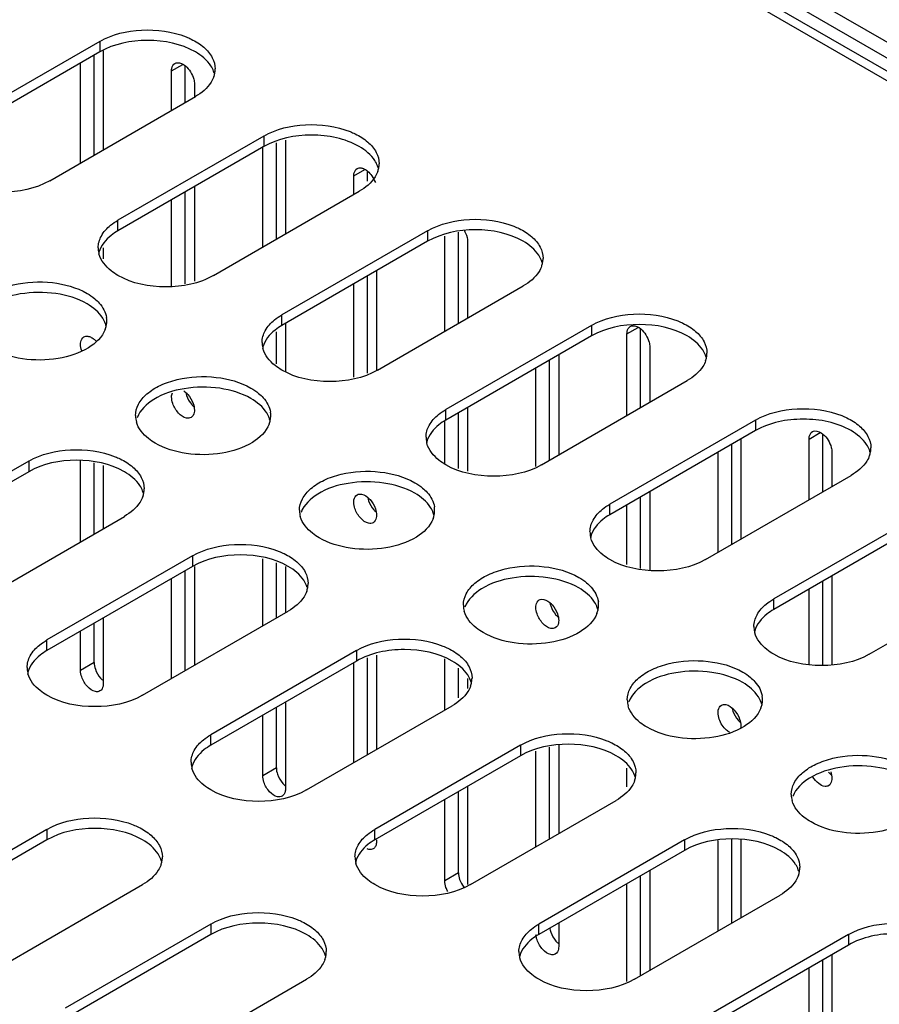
# Model space of a CAD drawing. Header units: millimetres. Extents: x 96 to 741, y 276 to 892.
# Tile 35 of 40: x 384 to 451, y 740 to 816. Entities that reach past the tile are written whole.
import ezdxf

# ---------------------------------------------------------------- set-up
doc = ezdxf.new("R2010")
doc.units = ezdxf.units.MM
doc.header["$LTSCALE"] = 75.983159
doc.layers.get('0').update_dxf_attribs({"linetype": 'CONTINUOUS'})

msp = doc.modelspace()

# ---------------------------------------------------------------- linework, layer by layer
at = {"color": 7}
for p, q in [((325.956, 886.962), (731.837, 652.632)), ((324.895, 886.35), (730.776, 652.02)), ((323.375, 885.472), (729.256, 651.142)), ((324.45, 885.579), (730.331, 651.249)), ((390.374, 814.54), (379.06, 808.008)), ((390.374, 814.54), (390.374, 813.724)), ((390.374, 813.724), (379.06, 807.192)), ((389.942, 805.718), (389.942, 813.475)), ((390.649, 813.805), (390.649, 806.126)), ((388.882, 805.106), (388.882, 812.862)), ((395.953, 812.257), (396.814, 812.755)), ((397.013, 809.801), (397.013, 812.641)), ((395.953, 809.188), (395.953, 812.257)), ((397.721, 811.237), (397.721, 810.254)), ((386.485, 803.722), (397.798, 810.254)), ((403.102, 807.192), (391.788, 800.66)), ((403.102, 807.192), (403.102, 806.375)), ((403.102, 806.375), (391.788, 799.844)), ((403.024, 798.574), (403.024, 806.375)), ((404.084, 799.186), (404.084, 806.664)), ((404.792, 806.872), (404.792, 799.595)), ((410.095, 804.093), (410.957, 804.59)), ((410.095, 802.656), (410.095, 804.093)), ((411.156, 803.691), (411.156, 804.476)), ((397.721, 803.269), (397.721, 795.935)), ((397.013, 795.727), (397.013, 802.86)), ((399.213, 796.374), (410.526, 802.905)), ((395.953, 795.523), (395.953, 802.248)), ((391.788, 799.844), (391.788, 800.66)), ((415.83, 799.844), (404.516, 793.312)), ((415.83, 799.844), (415.83, 799.027)), ((417.166, 792.042), (417.166, 799.42)), ((418.227, 792.654), (418.227, 799.732)), ((415.83, 799.027), (404.516, 792.495)), ((418.934, 798.989), (418.934, 793.063)), ((390.649, 798.517), (390.649, 797.664)), ((411.156, 788.794), (411.156, 796.329)), ((411.863, 796.737), (411.863, 789.025)), ((410.095, 788.483), (410.095, 795.716)), ((411.941, 789.025), (423.254, 795.557)), ((404.516, 792.495), (404.516, 793.312)), ((404.792, 792.654), (404.792, 788.944)), ((428.557, 792.495), (417.244, 785.963)), ((428.557, 792.495), (428.557, 791.679)), ((404.084, 789.514), (404.084, 792.006)), ((428.557, 791.679), (417.244, 785.147)), ((431.308, 791.845), (432.17, 792.343)), ((431.308, 785.51), (431.308, 791.845)), ((432.369, 786.123), (432.369, 792.229)), ((426.005, 790.205), (426.005, 782.448)), ((433.076, 790.825), (433.076, 786.531)), ((425.298, 782.04), (425.298, 789.797)), ((424.237, 781.55), (424.237, 789.184)), ((424.668, 781.677), (435.982, 788.209)), ((417.244, 785.147), (417.244, 785.963)), ((418.227, 781.388), (418.227, 785.714)), ((418.934, 786.123), (418.934, 781.18)), ((417.166, 781.765), (417.166, 785.059)), ((441.285, 785.147), (429.972, 778.615)), ((441.285, 785.147), (441.285, 784.33)), ((441.285, 784.33), (429.972, 777.799)), ((445.45, 783.68), (446.312, 784.178)), ((446.511, 779.591), (446.511, 784.064)), ((439.44, 775.508), (439.44, 783.265)), ((440.147, 783.673), (440.147, 775.917)), ((445.45, 778.978), (445.45, 783.68)), ((438.379, 774.896), (438.379, 782.653)), ((447.218, 782.66), (447.218, 779.999)), ((384.858, 781.963), (373.545, 775.431)), ((384.858, 781.963), (384.858, 781.146)), ((388.882, 775.712), (388.882, 781.997)), ((389.942, 776.325), (389.942, 781.834)), ((384.858, 781.146), (373.545, 774.614)), ((390.649, 781.626), (390.649, 776.733)), ((437.396, 774.329), (448.71, 780.86)), ((433.076, 779.591), (433.076, 773.478)), ((432.369, 773.624), (432.369, 779.182)), ((429.972, 777.799), (429.972, 778.615)), ((431.308, 773.936), (431.308, 778.57)), ((380.969, 771.144), (392.283, 777.676)), ((454.013, 777.799), (442.7, 771.267)), ((454.013, 776.982), (442.7, 770.45)), ((397.586, 774.614), (386.273, 768.082)), ((397.586, 774.614), (397.586, 773.798)), ((403.024, 769.18), (403.024, 774.382)), ((397.586, 773.798), (386.273, 767.266)), ((397.013, 765.71), (397.013, 773.467)), ((397.721, 773.798), (397.721, 766.119)), ((404.084, 769.793), (404.084, 774.07)), ((404.792, 773.798), (404.792, 770.201)), ((450.124, 766.98), (461.438, 773.512)), ((395.953, 765.098), (395.953, 772.855)), ((446.511, 766.13), (446.511, 772.651)), ((447.218, 773.059), (447.218, 766.129)), ((445.45, 766.172), (445.45, 772.038)), ((442.7, 770.45), (442.7, 771.267)), ((393.697, 763.796), (405.011, 770.328)), ((390.649, 769.793), (390.649, 764.696)), ((388.882, 765.717), (388.882, 768.772)), ((389.942, 766.329), (389.942, 769.384)), ((386.273, 767.266), (386.273, 768.082)), ((410.314, 767.266), (399.001, 760.734)), ((410.314, 767.266), (410.314, 766.449)), ((410.314, 766.449), (399.001, 759.917)), ((411.156, 759.178), (411.156, 766.697)), ((411.863, 766.905), (411.863, 759.587)), ((417.166, 762.649), (417.166, 766.618)), ((389.942, 766.329), (388.882, 765.717)), ((410.095, 758.566), (410.095, 766.323)), ((418.227, 763.588), (418.227, 765.896)), ((418.934, 765.095), (418.934, 764.306)), ((404.084, 758.164), (404.084, 762.853)), ((404.792, 763.261), (404.792, 756.531)), ((406.425, 756.447), (417.739, 762.979)), ((403.024, 757.552), (403.024, 762.24)), ((399.001, 759.917), (399.001, 760.734)), ((423.042, 759.918), (411.729, 753.386)), ((423.042, 759.918), (423.042, 759.101)), ((425.298, 752.647), (425.298, 759.764)), ((426.005, 759.952), (426.005, 753.055)), ((423.042, 759.101), (411.729, 752.569)), ((424.237, 752.034), (424.237, 759.452)), ((404.084, 758.164), (403.024, 757.552)), ((431.308, 756.682), (431.308, 758.147)), ((418.934, 756.729), (418.934, 749.099)), ((418.227, 749.999), (418.227, 756.321)), ((417.166, 749.387), (417.166, 755.708)), ((419.153, 749.099), (430.467, 755.631)), ((386.273, 753.386), (374.959, 746.854)), ((386.273, 753.386), (386.273, 752.569)), ((411.729, 752.569), (411.729, 753.386)), ((386.273, 752.569), (374.959, 746.037)), ((411.863, 752.569), (411.863, 752.449)), ((435.77, 752.569), (424.457, 746.037)), ((435.77, 752.569), (435.77, 751.753)), ((438.379, 745.502), (438.379, 752.52)), ((439.44, 746.115), (439.44, 752.603)), ((440.147, 752.603), (440.147, 746.523)), ((435.77, 751.753), (424.457, 745.221)), ((418.227, 749.999), (417.166, 749.387)), ((432.369, 742.032), (432.369, 749.789)), ((433.076, 750.197), (433.076, 742.441)), ((382.384, 742.567), (393.697, 749.099)), ((431.308, 741.582), (431.308, 749.177)), ((431.881, 741.751), (443.195, 748.283)), ((399.001, 746.037), (387.687, 739.505)), ((399.001, 746.037), (399.001, 745.221)), ((424.457, 745.221), (424.457, 746.037)), ((426.005, 746.115), (426.005, 744.284)), ((399.001, 745.221), (387.687, 738.689)), ((448.498, 745.221), (437.185, 738.689)), ((448.498, 745.221), (448.498, 744.404)), ((448.498, 744.404), (437.185, 737.872)), ((447.218, 743.665), (447.218, 735.909)), ((446.511, 735.5), (446.511, 743.257)), ((445.45, 734.888), (445.45, 742.645)), ((395.112, 735.219), (406.425, 741.751))]:
    msp.add_line(p, q, dxfattribs=at)
for centre, radius, start, end in [((397.568, 812.397), 1.768, 349.3267, 0.01002), ((397.408, 811.543), 1.932, 15.94318, 20.69564), ((397.457, 812.42), 1.881, 340.44592, 349.26517), ((410.136, 804.195), 1.932, 15.94318, 20.69564), ((410.185, 805.071), 1.881, 340.44592, 349.26517), ((410.296, 805.048), 1.768, 349.3267, 0.01002), ((392.043, 798.519), 1.792, 180.0698, 193.25795), ((392.1, 797.685), 1.851, 164.73037, 166.76479), ((392.1, 798.532), 1.851, 193.2345, 195.27043), ((422.864, 796.846), 1.932, 15.94318, 20.69564), ((422.913, 797.723), 1.881, 340.44592, 349.26517), ((423.024, 797.7), 1.768, 349.3267, 0.01002), ((389.014, 792.872), 1.91, 338.88511, 348.10254), ((389.003, 791.99), 1.923, 15.376, 19.49612), ((389.132, 792.845), 1.789, 348.14517, 359.8996), ((389.16, 792.843), 1.761, 359.97317, 8.48407), ((388.877, 790.111), 1.684, 44.60618, 50.03476), ((404.771, 791.171), 1.792, 180.0698, 193.25795), ((404.828, 790.337), 1.851, 164.73037, 166.76479), ((404.828, 791.183), 1.851, 193.2345, 195.27043), ((435.592, 789.498), 1.932, 15.94318, 20.69564), ((435.752, 790.352), 1.768, 349.3267, 0.01002), ((435.641, 790.375), 1.881, 340.44592, 349.26517), ((398.815, 787.641), 1.808, 191.79806, 198.85605), ((401.888, 785.495), 1.761, 359.97317, 8.48407), ((394.911, 785.493), 1.761, 179.97317, 188.48407), ((394.975, 785.504), 1.826, 188.52163, 195.66979), ((401.742, 785.523), 1.91, 338.88511, 348.10254), ((401.731, 784.642), 1.923, 15.376, 19.49612), ((401.86, 785.497), 1.789, 348.14517, 359.8996), ((417.499, 783.822), 1.792, 180.0698, 193.25795), ((417.556, 782.989), 1.851, 164.73037, 166.76479), ((417.556, 783.835), 1.851, 193.2345, 195.27043), ((448.32, 782.15), 1.932, 15.94318, 20.69564), ((448.369, 783.026), 1.881, 340.44592, 349.26517), ((448.48, 783.003), 1.768, 349.3267, 0.01002), ((391.893, 778.965), 1.932, 15.94318, 20.69564), ((391.942, 779.842), 1.881, 340.44592, 349.26517), ((392.053, 779.819), 1.768, 349.3267, 0.01002), ((412.957, 779.477), 1.808, 191.79806, 198.85605), ((407.639, 778.145), 1.761, 179.97317, 188.48407), ((414.459, 777.294), 1.923, 15.376, 19.49612), ((414.588, 778.149), 1.789, 348.14517, 359.8996), ((414.616, 778.146), 1.761, 359.97317, 8.48407), ((407.703, 778.155), 1.826, 188.52163, 195.66979), ((414.47, 778.175), 1.91, 338.88511, 348.10254), ((430.227, 776.474), 1.792, 180.0698, 193.25795), ((430.284, 775.64), 1.851, 164.73037, 166.76479), ((430.284, 776.487), 1.851, 193.2345, 195.27043), ((404.621, 771.617), 1.932, 15.94318, 20.69564), ((404.67, 772.494), 1.881, 340.44592, 349.26517), ((404.781, 772.471), 1.768, 349.3267, 0.01002), ((427.344, 770.798), 1.761, 359.97317, 8.48407), ((420.367, 770.796), 1.761, 179.97317, 188.48407), ((420.431, 770.807), 1.826, 188.52163, 195.66979), ((427.099, 771.312), 1.808, 191.79806, 198.85605), ((427.198, 770.827), 1.91, 338.88511, 348.10254), ((427.187, 769.945), 1.923, 15.376, 19.49612), ((427.316, 770.8), 1.789, 348.14517, 359.8996), ((442.955, 769.126), 1.792, 180.0698, 193.25795), ((443.012, 768.292), 1.851, 164.73037, 166.76479), ((443.012, 769.138), 1.851, 193.2345, 195.27043), ((386.528, 765.941), 1.792, 180.0698, 193.25795), ((386.585, 765.108), 1.851, 164.73037, 166.76479), ((386.585, 765.954), 1.851, 193.2345, 195.27043), ((417.349, 764.268), 1.932, 15.94318, 20.69564), ((417.509, 765.122), 1.768, 349.3267, 0.01002), ((417.398, 765.145), 1.881, 340.44592, 349.26517), ((433.095, 763.448), 1.761, 179.97317, 188.48407), ((440.044, 763.452), 1.789, 348.14517, 359.8996), ((440.072, 763.45), 1.761, 359.97317, 8.48407), ((433.159, 763.459), 1.826, 188.52163, 195.66979), ((441.243, 763.147), 1.81, 191.88179, 198.84478), ((439.926, 763.478), 1.91, 338.88511, 348.10254), ((439.915, 762.597), 1.923, 15.376, 19.49612), ((399.255, 758.593), 1.792, 180.0698, 193.25795), ((399.313, 757.759), 1.851, 164.73037, 166.76479), ((399.313, 758.606), 1.851, 193.2345, 195.27043), ((430.077, 756.92), 1.932, 15.94318, 20.69564), ((430.126, 757.797), 1.881, 340.44592, 349.26517), ((430.237, 757.774), 1.768, 349.3267, 0.01002), ((445.823, 756.1), 1.761, 179.97317, 188.48407), ((445.887, 756.11), 1.826, 188.52163, 195.66979), ((393.467, 751.242), 1.768, 349.3267, 0.01002), ((411.983, 751.245), 1.792, 180.0698, 193.25795), ((393.307, 750.388), 1.932, 15.94318, 20.69564), ((393.357, 751.265), 1.881, 340.44592, 349.26517), ((412.041, 750.411), 1.851, 164.73037, 166.76479), ((412.041, 751.257), 1.851, 193.2345, 195.27043), ((442.965, 750.426), 1.768, 349.3267, 0.01002), ((442.805, 749.572), 1.932, 15.94318, 20.69564), ((442.854, 750.449), 1.881, 340.44592, 349.26517), ((406.035, 743.04), 1.932, 15.94318, 20.69564), ((406.085, 743.917), 1.881, 340.44592, 349.26517), ((406.195, 743.894), 1.768, 349.3267, 0.01002), ((424.711, 743.896), 1.792, 180.0698, 193.25795), ((424.769, 743.063), 1.851, 164.73037, 166.76479), ((424.769, 743.909), 1.851, 193.2345, 195.27043)]:
    msp.add_arc(centre, radius, start, end, dxfattribs=at)
for points, knots in [([(390.374, 814.54), (391.344, 815.1), (393.662, 815.626), (395.997, 815.321), (397.08, 814.887)], [0, 0, 0, 0, 0.489694, 1, 1, 1, 1]), ([(397.798, 813.724), (396.696, 814.36), (394.086, 814.863), (391.475, 814.36), (390.374, 813.724)], [0, 0, 0, 0, 0.500001, 1, 1, 1, 1]), ([(397.08, 814.887), (397.213, 814.833), (397.7, 814.619), (398.159, 814.334), (398.454, 814.079)], [0, 0, 0, 0, 0.267796, 1, 1, 1, 1]), ([(398.454, 814.079), (398.715, 813.852), (399.155, 813.353), (399.335, 812.699), (399.336, 812.397)], [0, 0, 0, 0, 0.533556, 1, 1, 1, 1]), ([(399.216, 812.226), (399.161, 812.371), (398.838, 812.993), (398.266, 813.454), (397.798, 813.724)], [0, 0, 0, 0, 0.222938, 1, 1, 1, 1]), ([(395.953, 812.257), (395.953, 812.32), (395.967, 812.532), (396.081, 812.754), (396.212, 812.83)], [0, 0, 0, 0, 0.294564, 1, 1, 1, 1]), ([(396.212, 812.83), (396.265, 812.86), (396.554, 812.946), (396.853, 812.779), (397.03, 812.632)], [0, 0, 0, 0, 0.209966, 1, 1, 1, 1]), ([(397.03, 812.632), (397.339, 812.373), (397.639, 811.884), (397.721, 811.36), (397.721, 811.237)], [0, 0, 0, 0, 0.76598, 1, 1, 1, 1]), ([(399.23, 811.79), (399.177, 811.641), (398.859, 811.001), (398.275, 810.529), (397.798, 810.254)], [0, 0, 0, 0, 0.222593, 1, 1, 1, 1]), ([(403.102, 807.192), (404.072, 807.752), (406.39, 808.278), (408.725, 807.973), (409.808, 807.538)], [0, 0, 0, 0, 0.489694, 1, 1, 1, 1]), ([(410.526, 806.375), (409.424, 807.012), (406.814, 807.515), (404.203, 807.012), (403.102, 806.375)], [0, 0, 0, 0, 0.500001, 1, 1, 1, 1]), ([(409.808, 807.538), (409.941, 807.485), (410.428, 807.27), (410.887, 806.985), (411.182, 806.73)], [0, 0, 0, 0, 0.267796, 1, 1, 1, 1]), ([(411.944, 804.877), (411.889, 805.022), (411.566, 805.645), (410.994, 806.105), (410.526, 806.375)], [0, 0, 0, 0, 0.222938, 1, 1, 1, 1]), ([(411.182, 806.73), (411.443, 806.504), (411.883, 806.005), (412.063, 805.351), (412.064, 805.049)], [0, 0, 0, 0, 0.533556, 1, 1, 1, 1]), ([(410.095, 804.093), (410.095, 804.156), (410.109, 804.367), (410.223, 804.589), (410.354, 804.665)], [0, 0, 0, 0, 0.294564, 1, 1, 1, 1]), ([(410.354, 804.665), (410.444, 804.717), (410.601, 804.737), (410.74, 804.704), (410.779, 804.692)], [0, 0, 0, 0, 0.721471, 1, 1, 1, 1]), ([(410.779, 804.692), (410.884, 804.659), (411.02, 804.585), (411.14, 804.493), (411.172, 804.467)], [0, 0, 0, 0, 0.728943, 1, 1, 1, 1]), ([(411.958, 804.442), (411.905, 804.293), (411.587, 803.653), (411.003, 803.181), (410.526, 802.905)], [0, 0, 0, 0, 0.222593, 1, 1, 1, 1]), ([(386.485, 803.722), (385.383, 803.086), (382.772, 802.583), (380.162, 803.086), (379.06, 803.722)], [0, 0, 0, 0, 0.5, 1, 1, 1, 1]), ([(390.251, 798.517), (390.251, 798.834), (390.452, 799.524), (390.932, 800.037), (391.217, 800.269)], [0, 0, 0, 0, 0.46369, 1, 1, 1, 1]), ([(415.83, 799.844), (416.8, 800.404), (419.118, 800.929), (421.453, 800.624), (422.536, 800.19)], [0, 0, 0, 0, 0.489694, 1, 1, 1, 1]), ([(422.536, 800.19), (422.669, 800.137), (423.156, 799.922), (423.615, 799.637), (423.91, 799.382)], [0, 0, 0, 0, 0.267796, 1, 1, 1, 1]), ([(391.788, 799.844), (391.602, 799.736), (390.978, 799.323), (390.456, 798.691), (390.314, 798.173)], [0, 0, 0, 0, 0.286033, 1, 1, 1, 1]), ([(423.254, 799.027), (422.152, 799.663), (419.542, 800.166), (416.931, 799.663), (415.83, 799.027)], [0, 0, 0, 0, 0.500001, 1, 1, 1, 1]), ([(418.664, 799.879), (418.707, 799.807), (418.849, 799.531), (418.934, 799.218), (418.934, 798.989)], [0, 0, 0, 0, 0.266947, 1, 1, 1, 1]), ([(423.91, 799.382), (424.171, 799.156), (424.611, 798.656), (424.791, 798.003), (424.792, 797.7)], [0, 0, 0, 0, 0.533556, 1, 1, 1, 1]), ([(424.672, 797.529), (424.617, 797.674), (424.294, 798.297), (423.722, 798.757), (423.254, 799.027)], [0, 0, 0, 0, 0.222938, 1, 1, 1, 1]), ([(391.788, 796.373), (391.602, 796.481), (390.978, 796.894), (390.456, 797.526), (390.314, 798.044)], [0, 0, 0, 0, 0.286033, 1, 1, 1, 1]), ([(424.685, 797.094), (424.633, 796.945), (424.315, 796.305), (423.731, 795.833), (423.254, 795.557)], [0, 0, 0, 0, 0.222593, 1, 1, 1, 1]), ([(399.213, 796.374), (398.111, 795.737), (395.5, 795.234), (392.89, 795.737), (391.788, 796.373)], [0, 0, 0, 0, 0.5, 1, 1, 1, 1]), ([(380.422, 792.842), (380.422, 793.145), (380.604, 793.8), (381.319, 794.612), (382.373, 795.255), (384.175, 795.855), (386.63, 795.98), (388.572, 795.454), (389.384, 794.985)], [0, 0, 0, 0, 0.087136, 0.186849, 0.304529, 0.438665, 0.730081, 1, 1, 1, 1]), ([(389.384, 794.169), (388.651, 794.592), (386.908, 795.108), (384.27, 795.074), (381.947, 794.363), (380.774, 793.278), (380.546, 792.681)], [0, 0, 0, 0, 0.260617, 0.545433, 0.802971, 1, 1, 1, 1]), ([(390.815, 792.632), (390.763, 792.781), (390.445, 793.421), (389.861, 793.893), (389.384, 794.169)], [0, 0, 0, 0, 0.222588, 1, 1, 1, 1]), ([(389.983, 794.571), (390.108, 794.467), (390.533, 794.068), (390.84, 793.519), (390.902, 793.103)], [0, 0, 0, 0, 0.278952, 1, 1, 1, 1]), ([(428.557, 792.495), (429.528, 793.055), (431.846, 793.581), (434.181, 793.276), (435.264, 792.842)], [0, 0, 0, 0, 0.489694, 1, 1, 1, 1]), ([(402.978, 791.168), (402.978, 791.486), (403.18, 792.175), (403.66, 792.689), (403.944, 792.92)], [0, 0, 0, 0, 0.46369, 1, 1, 1, 1]), ([(404.516, 792.495), (404.33, 792.388), (403.706, 791.975), (403.184, 791.343), (403.042, 790.825)], [0, 0, 0, 0, 0.286033, 1, 1, 1, 1]), ([(435.982, 791.679), (434.88, 792.315), (432.27, 792.818), (429.659, 792.315), (428.557, 791.679)], [0, 0, 0, 0, 0.500001, 1, 1, 1, 1]), ([(431.567, 792.417), (431.62, 792.448), (431.91, 792.534), (432.208, 792.367), (432.385, 792.219)], [0, 0, 0, 0, 0.209966, 1, 1, 1, 1]), ([(435.264, 792.842), (435.397, 792.788), (435.884, 792.574), (436.343, 792.289), (436.638, 792.034)], [0, 0, 0, 0, 0.267796, 1, 1, 1, 1]), ([(390.796, 792.183), (390.566, 791.587), (389.392, 790.503), (387.071, 789.793), (384.434, 789.76), (382.691, 790.276), (381.959, 790.699)], [0, 0, 0, 0, 0.197111, 0.454661, 0.739438, 1, 1, 1, 1]), ([(389.141, 791.6), (389.231, 791.652), (389.387, 791.672), (389.527, 791.639), (389.566, 791.627)], [0, 0, 0, 0, 0.721471, 1, 1, 1, 1]), ([(431.308, 791.845), (431.308, 791.908), (431.323, 792.12), (431.436, 792.342), (431.567, 792.417)], [0, 0, 0, 0, 0.294564, 1, 1, 1, 1]), ([(432.385, 792.219), (432.695, 791.961), (432.995, 791.472), (433.076, 790.948), (433.076, 790.825)], [0, 0, 0, 0, 0.76598, 1, 1, 1, 1]), ([(437.399, 790.181), (437.345, 790.326), (437.022, 790.948), (436.45, 791.409), (435.982, 791.679)], [0, 0, 0, 0, 0.222938, 1, 1, 1, 1]), ([(436.638, 792.034), (436.899, 791.807), (437.339, 791.308), (437.519, 790.654), (437.52, 790.352)], [0, 0, 0, 0, 0.533556, 1, 1, 1, 1]), ([(388.882, 791.028), (388.882, 791.091), (388.896, 791.303), (389.01, 791.525), (389.141, 791.6)], [0, 0, 0, 0, 0.294564, 1, 1, 1, 1]), ([(389.566, 791.627), (389.671, 791.595), (389.807, 791.521), (389.927, 791.429), (389.959, 791.402)], [0, 0, 0, 0, 0.728943, 1, 1, 1, 1]), ([(404.516, 789.025), (404.33, 789.133), (403.706, 789.545), (403.184, 790.178), (403.042, 790.696)], [0, 0, 0, 0, 0.286033, 1, 1, 1, 1]), ([(437.413, 789.745), (437.361, 789.596), (437.043, 788.956), (436.459, 788.484), (435.982, 788.209)], [0, 0, 0, 0, 0.222593, 1, 1, 1, 1]), ([(411.941, 789.025), (410.839, 788.389), (408.228, 787.886), (405.618, 788.389), (404.516, 789.025)], [0, 0, 0, 0, 0.5, 1, 1, 1, 1]), ([(393.15, 785.494), (393.15, 785.797), (393.332, 786.452), (394.047, 787.264), (395.101, 787.907), (396.903, 788.507), (399.358, 788.632), (401.299, 788.106), (402.112, 787.637)], [0, 0, 0, 0, 0.087136, 0.186849, 0.304529, 0.438665, 0.730081, 1, 1, 1, 1]), ([(402.112, 786.821), (401.379, 787.243), (399.635, 787.76), (396.998, 787.726), (394.675, 787.015), (393.502, 785.929), (393.274, 785.332)], [0, 0, 0, 0, 0.260617, 0.545433, 0.802971, 1, 1, 1, 1]), ([(397.03, 787.32), (397.096, 787.264), (397.353, 787.011), (397.541, 786.688), (397.629, 786.43)], [0, 0, 0, 0, 0.240431, 1, 1, 1, 1]), ([(402.711, 787.223), (402.836, 787.119), (403.261, 786.72), (403.568, 786.171), (403.63, 785.755)], [0, 0, 0, 0, 0.278952, 1, 1, 1, 1]), ([(397.462, 785.353), (397.358, 785.293), (396.961, 785.272), (396.418, 785.704), (396.138, 786.167), (396.044, 786.441)], [0, 0, 0, 0, 0.182801, 0.554614, 1, 1, 1, 1]), ([(397.104, 787.057), (397.191, 786.799), (397.377, 786.478), (397.631, 786.225), (397.697, 786.169)], [0, 0, 0, 0, 0.759178, 1, 1, 1, 1]), ([(403.543, 785.284), (403.491, 785.432), (403.172, 786.073), (402.589, 786.545), (402.112, 786.821)], [0, 0, 0, 0, 0.222588, 1, 1, 1, 1]), ([(397.721, 785.925), (397.721, 785.862), (397.706, 785.651), (397.592, 785.429), (397.462, 785.353)], [0, 0, 0, 0, 0.294564, 1, 1, 1, 1]), ([(415.706, 783.82), (415.706, 784.137), (415.908, 784.827), (416.388, 785.34), (416.672, 785.572)], [0, 0, 0, 0, 0.46369, 1, 1, 1, 1]), ([(441.285, 785.147), (442.256, 785.707), (444.574, 786.233), (446.909, 785.928), (447.992, 785.493)], [0, 0, 0, 0, 0.489694, 1, 1, 1, 1]), ([(394.687, 783.351), (394.502, 783.457), (393.882, 783.868), (393.361, 784.496), (393.217, 785.011)], [0, 0, 0, 0, 0.285617, 1, 1, 1, 1]), ([(403.524, 784.835), (403.294, 784.238), (402.12, 783.155), (399.799, 782.445), (397.162, 782.412), (395.419, 782.928), (394.687, 783.351)], [0, 0, 0, 0, 0.197111, 0.454661, 0.739438, 1, 1, 1, 1]), ([(417.244, 785.147), (417.058, 785.039), (416.434, 784.627), (415.912, 783.994), (415.77, 783.476)], [0, 0, 0, 0, 0.286033, 1, 1, 1, 1]), ([(448.71, 784.33), (447.608, 784.967), (444.998, 785.47), (442.387, 784.967), (441.285, 784.33)], [0, 0, 0, 0, 0.500001, 1, 1, 1, 1]), ([(447.992, 785.493), (448.125, 785.44), (448.612, 785.225), (449.071, 784.94), (449.366, 784.685)], [0, 0, 0, 0, 0.267796, 1, 1, 1, 1]), ([(445.45, 783.68), (445.45, 783.744), (445.465, 783.955), (445.578, 784.177), (445.709, 784.253)], [0, 0, 0, 0, 0.294564, 1, 1, 1, 1]), ([(445.709, 784.253), (445.762, 784.283), (446.052, 784.369), (446.351, 784.202), (446.527, 784.055)], [0, 0, 0, 0, 0.209966, 1, 1, 1, 1]), ([(446.527, 784.055), (446.837, 783.796), (447.137, 783.307), (447.218, 782.783), (447.218, 782.66)], [0, 0, 0, 0, 0.76598, 1, 1, 1, 1]), ([(450.127, 782.832), (450.073, 782.977), (449.75, 783.6), (449.178, 784.06), (448.71, 784.33)], [0, 0, 0, 0, 0.222938, 1, 1, 1, 1]), ([(449.366, 784.685), (449.627, 784.459), (450.066, 783.96), (450.247, 783.306), (450.248, 783.004)], [0, 0, 0, 0, 0.533556, 1, 1, 1, 1]), ([(417.244, 781.677), (417.058, 781.784), (416.434, 782.197), (415.912, 782.829), (415.77, 783.348)], [0, 0, 0, 0, 0.286033, 1, 1, 1, 1]), ([(384.858, 781.963), (385.829, 782.523), (388.147, 783.048), (390.482, 782.743), (391.565, 782.309)], [0, 0, 0, 0, 0.489694, 1, 1, 1, 1]), ([(392.283, 781.146), (391.181, 781.782), (388.571, 782.285), (385.96, 781.782), (384.858, 781.146)], [0, 0, 0, 0, 0.500001, 1, 1, 1, 1]), ([(391.565, 782.309), (391.698, 782.256), (392.184, 782.041), (392.644, 781.756), (392.939, 781.501)], [0, 0, 0, 0, 0.267796, 1, 1, 1, 1]), ([(450.141, 782.397), (450.089, 782.248), (449.771, 781.608), (449.187, 781.136), (448.71, 780.86)], [0, 0, 0, 0, 0.222593, 1, 1, 1, 1]), ([(393.7, 779.648), (393.646, 779.793), (393.323, 780.416), (392.751, 780.876), (392.283, 781.146)], [0, 0, 0, 0, 0.222938, 1, 1, 1, 1]), ([(392.939, 781.501), (393.2, 781.274), (393.639, 780.775), (393.82, 780.122), (393.82, 779.819)], [0, 0, 0, 0, 0.533556, 1, 1, 1, 1]), ([(405.878, 778.146), (405.878, 778.448), (406.06, 779.104), (406.774, 779.916), (407.829, 780.558), (409.631, 781.159), (412.086, 781.283), (414.027, 780.758), (414.84, 780.289)], [0, 0, 0, 0, 0.087136, 0.186849, 0.304529, 0.438665, 0.730081, 1, 1, 1, 1]), ([(424.668, 781.677), (423.567, 781.041), (420.956, 780.538), (418.346, 781.041), (417.244, 781.677)], [0, 0, 0, 0, 0.5, 1, 1, 1, 1]), ([(414.84, 779.472), (414.107, 779.895), (412.363, 780.411), (409.726, 780.377), (407.403, 779.667), (406.23, 778.581), (406.002, 777.984)], [0, 0, 0, 0, 0.260617, 0.545433, 0.802971, 1, 1, 1, 1]), ([(416.271, 777.935), (416.219, 778.084), (415.9, 778.725), (415.317, 779.197), (414.84, 779.472)], [0, 0, 0, 0, 0.222588, 1, 1, 1, 1]), ([(415.439, 779.874), (415.564, 779.77), (415.989, 779.372), (416.296, 778.823), (416.358, 778.406)], [0, 0, 0, 0, 0.278952, 1, 1, 1, 1]), ([(393.714, 779.212), (393.662, 779.064), (393.343, 778.423), (392.76, 777.951), (392.283, 777.676)], [0, 0, 0, 0, 0.222593, 1, 1, 1, 1]), ([(410.095, 778.781), (410.095, 778.844), (410.109, 779.055), (410.223, 779.278), (410.354, 779.353)], [0, 0, 0, 0, 0.294564, 1, 1, 1, 1]), ([(410.354, 779.353), (410.407, 779.384), (410.697, 779.47), (410.995, 779.303), (411.172, 779.155)], [0, 0, 0, 0, 0.209966, 1, 1, 1, 1]), ([(411.172, 779.155), (411.238, 779.1), (411.495, 778.846), (411.683, 778.524), (411.771, 778.265)], [0, 0, 0, 0, 0.240431, 1, 1, 1, 1]), ([(411.246, 778.892), (411.333, 778.635), (411.519, 778.314), (411.774, 778.06), (411.839, 778.004)], [0, 0, 0, 0, 0.759178, 1, 1, 1, 1]), ([(411.604, 777.188), (411.501, 777.129), (411.104, 777.107), (410.56, 777.539), (410.28, 778.002), (410.186, 778.277)], [0, 0, 0, 0, 0.182801, 0.554614, 1, 1, 1, 1]), ([(428.434, 776.472), (428.434, 776.789), (428.636, 777.479), (429.116, 777.992), (429.4, 778.224)], [0, 0, 0, 0, 0.46369, 1, 1, 1, 1]), ([(407.415, 776.002), (407.23, 776.109), (406.61, 776.52), (406.089, 777.147), (405.945, 777.662)], [0, 0, 0, 0, 0.285617, 1, 1, 1, 1]), ([(416.252, 777.487), (416.022, 776.89), (414.848, 775.806), (412.526, 775.097), (409.89, 775.064), (408.147, 775.58), (407.415, 776.002)], [0, 0, 0, 0, 0.197111, 0.454661, 0.739438, 1, 1, 1, 1]), ([(411.863, 777.76), (411.863, 777.697), (411.848, 777.486), (411.735, 777.264), (411.604, 777.188)], [0, 0, 0, 0, 0.294564, 1, 1, 1, 1]), ([(429.972, 777.799), (429.786, 777.691), (429.162, 777.278), (428.64, 776.646), (428.498, 776.128)], [0, 0, 0, 0, 0.286033, 1, 1, 1, 1]), ([(429.972, 774.328), (429.786, 774.436), (429.162, 774.849), (428.64, 775.481), (428.498, 775.999)], [0, 0, 0, 0, 0.286033, 1, 1, 1, 1]), ([(397.586, 774.614), (398.557, 775.174), (400.875, 775.7), (403.21, 775.395), (404.293, 774.96)], [0, 0, 0, 0, 0.489694, 1, 1, 1, 1]), ([(404.293, 774.96), (404.426, 774.907), (404.912, 774.693), (405.372, 774.408), (405.667, 774.152)], [0, 0, 0, 0, 0.267796, 1, 1, 1, 1]), ([(405.011, 773.798), (403.909, 774.434), (401.299, 774.937), (398.688, 774.434), (397.586, 773.798)], [0, 0, 0, 0, 0.500001, 1, 1, 1, 1]), ([(405.667, 774.152), (405.928, 773.926), (406.367, 773.427), (406.548, 772.773), (406.548, 772.471)], [0, 0, 0, 0, 0.533556, 1, 1, 1, 1]), ([(437.396, 774.329), (436.295, 773.692), (433.684, 773.189), (431.074, 773.692), (429.972, 774.328)], [0, 0, 0, 0, 0.5, 1, 1, 1, 1]), ([(406.428, 772.3), (406.374, 772.445), (406.051, 773.067), (405.479, 773.527), (405.011, 773.798)], [0, 0, 0, 0, 0.222938, 1, 1, 1, 1]), ([(418.606, 770.797), (418.606, 771.1), (418.788, 771.755), (419.502, 772.567), (420.557, 773.21), (422.359, 773.81), (424.814, 773.935), (426.755, 773.409), (427.568, 772.94)], [0, 0, 0, 0, 0.087136, 0.186849, 0.304529, 0.438665, 0.730081, 1, 1, 1, 1]), ([(427.568, 772.124), (426.835, 772.547), (425.091, 773.063), (422.453, 773.029), (420.131, 772.318), (418.958, 771.233), (418.73, 770.636)], [0, 0, 0, 0, 0.260617, 0.545433, 0.802971, 1, 1, 1, 1]), ([(406.442, 771.864), (406.39, 771.715), (406.071, 771.075), (405.488, 770.603), (405.011, 770.328)], [0, 0, 0, 0, 0.222593, 1, 1, 1, 1]), ([(428.999, 770.587), (428.947, 770.736), (428.628, 771.376), (428.045, 771.848), (427.568, 772.124)], [0, 0, 0, 0, 0.222588, 1, 1, 1, 1]), ([(428.167, 772.526), (428.292, 772.422), (428.717, 772.023), (429.024, 771.474), (429.086, 771.058)], [0, 0, 0, 0, 0.278952, 1, 1, 1, 1]), ([(424.237, 770.616), (424.237, 770.679), (424.252, 770.891), (424.365, 771.113), (424.496, 771.188)], [0, 0, 0, 0, 0.294564, 1, 1, 1, 1]), ([(424.496, 771.188), (424.549, 771.219), (424.839, 771.305), (425.137, 771.138), (425.314, 770.99)], [0, 0, 0, 0, 0.209966, 1, 1, 1, 1]), ([(420.143, 768.654), (419.958, 768.761), (419.338, 769.172), (418.817, 769.799), (418.673, 770.314)], [0, 0, 0, 0, 0.285617, 1, 1, 1, 1]), ([(425.314, 770.99), (425.38, 770.935), (425.637, 770.681), (425.825, 770.359), (425.914, 770.1)], [0, 0, 0, 0, 0.240431, 1, 1, 1, 1]), ([(425.388, 770.727), (425.476, 770.47), (425.662, 770.149), (425.916, 769.895), (425.982, 769.84)], [0, 0, 0, 0, 0.759178, 1, 1, 1, 1]), ([(441.162, 769.123), (441.162, 769.441), (441.364, 770.13), (441.844, 770.644), (442.128, 770.875)], [0, 0, 0, 0, 0.46369, 1, 1, 1, 1]), ([(442.7, 770.45), (442.513, 770.343), (441.89, 769.93), (441.368, 769.298), (441.226, 768.779)], [0, 0, 0, 0, 0.286033, 1, 1, 1, 1]), ([(428.98, 770.138), (428.75, 769.542), (427.576, 768.458), (425.254, 767.748), (422.618, 767.715), (420.875, 768.231), (420.143, 768.654)], [0, 0, 0, 0, 0.197111, 0.454661, 0.739438, 1, 1, 1, 1]), ([(425.746, 769.023), (425.643, 768.964), (425.246, 768.943), (424.702, 769.374), (424.422, 769.837), (424.328, 770.112)], [0, 0, 0, 0, 0.182801, 0.554614, 1, 1, 1, 1]), ([(426.005, 769.596), (426.005, 769.532), (425.99, 769.321), (425.877, 769.099), (425.746, 769.023)], [0, 0, 0, 0, 0.294564, 1, 1, 1, 1]), ([(410.314, 767.266), (411.285, 767.826), (413.603, 768.352), (415.938, 768.047), (417.021, 767.612)], [0, 0, 0, 0, 0.489694, 1, 1, 1, 1]), ([(442.7, 766.98), (442.514, 767.088), (441.89, 767.5), (441.368, 768.133), (441.226, 768.651)], [0, 0, 0, 0, 0.286033, 1, 1, 1, 1]), ([(384.735, 765.939), (384.735, 766.256), (384.937, 766.946), (385.417, 767.459), (385.701, 767.691)], [0, 0, 0, 0, 0.46369, 1, 1, 1, 1]), ([(386.273, 767.266), (386.086, 767.158), (385.463, 766.746), (384.941, 766.113), (384.799, 765.595)], [0, 0, 0, 0, 0.286033, 1, 1, 1, 1]), ([(417.739, 766.449), (416.637, 767.086), (414.027, 767.588), (411.416, 767.086), (410.314, 766.449)], [0, 0, 0, 0, 0.500001, 1, 1, 1, 1]), ([(417.021, 767.612), (417.154, 767.559), (417.64, 767.344), (418.1, 767.059), (418.395, 766.804)], [0, 0, 0, 0, 0.267796, 1, 1, 1, 1]), ([(419.156, 764.951), (419.102, 765.096), (418.779, 765.719), (418.207, 766.179), (417.739, 766.449)], [0, 0, 0, 0, 0.222938, 1, 1, 1, 1]), ([(418.395, 766.804), (418.656, 766.578), (419.095, 766.079), (419.276, 765.425), (419.276, 765.123)], [0, 0, 0, 0, 0.533556, 1, 1, 1, 1]), ([(431.334, 763.449), (431.334, 763.752), (431.516, 764.407), (432.23, 765.219), (433.285, 765.862), (435.087, 766.462), (437.542, 766.587), (439.483, 766.061), (440.296, 765.592)], [0, 0, 0, 0, 0.087136, 0.186849, 0.304529, 0.438665, 0.730081, 1, 1, 1, 1]), ([(450.124, 766.98), (449.023, 766.344), (446.412, 765.841), (443.802, 766.344), (442.7, 766.98)], [0, 0, 0, 0, 0.5, 1, 1, 1, 1]), ([(390.032, 765.828), (390.12, 765.57), (390.306, 765.249), (390.56, 764.996), (390.626, 764.94)], [0, 0, 0, 0, 0.759178, 1, 1, 1, 1]), ([(440.296, 764.776), (439.563, 765.198), (437.819, 765.715), (435.181, 765.681), (432.859, 764.97), (431.686, 763.884), (431.458, 763.287)], [0, 0, 0, 0, 0.260617, 0.545433, 0.802971, 1, 1, 1, 1]), ([(386.273, 763.796), (386.086, 763.903), (385.463, 764.316), (384.941, 764.948), (384.799, 765.466)], [0, 0, 0, 0, 0.286033, 1, 1, 1, 1]), ([(390.391, 764.124), (390.287, 764.064), (389.89, 764.043), (389.347, 764.474), (389.067, 764.938), (388.973, 765.212)], [0, 0, 0, 0, 0.182801, 0.554614, 1, 1, 1, 1]), ([(440.895, 765.178), (441.02, 765.074), (441.445, 764.675), (441.752, 764.126), (441.814, 763.71)], [0, 0, 0, 0, 0.278952, 1, 1, 1, 1]), ([(390.649, 764.696), (390.649, 764.633), (390.635, 764.421), (390.521, 764.199), (390.391, 764.124)], [0, 0, 0, 0, 0.294564, 1, 1, 1, 1]), ([(419.17, 764.516), (419.118, 764.367), (418.799, 763.727), (418.216, 763.255), (417.739, 762.979)], [0, 0, 0, 0, 0.222593, 1, 1, 1, 1]), ([(441.727, 763.239), (441.675, 763.387), (441.356, 764.028), (440.773, 764.5), (440.296, 764.776)], [0, 0, 0, 0, 0.222588, 1, 1, 1, 1]), ([(393.697, 763.796), (392.595, 763.16), (389.985, 762.657), (387.375, 763.16), (386.273, 763.796)], [0, 0, 0, 0, 0.5, 1, 1, 1, 1]), ([(432.871, 761.306), (432.686, 761.412), (432.066, 761.823), (431.545, 762.451), (431.401, 762.966)], [0, 0, 0, 0, 0.285617, 1, 1, 1, 1]), ([(441.708, 762.79), (441.478, 762.193), (440.304, 761.11), (437.982, 760.4), (435.346, 760.367), (433.603, 760.883), (432.871, 761.306)], [0, 0, 0, 0, 0.197111, 0.454661, 0.739438, 1, 1, 1, 1]), ([(438.379, 762.451), (438.379, 762.514), (438.394, 762.726), (438.507, 762.948), (438.638, 763.024)], [0, 0, 0, 0, 0.294571, 1, 1, 1, 1]), ([(438.638, 763.024), (438.691, 763.054), (438.98, 763.14), (439.277, 762.974), (439.454, 762.828)], [0, 0, 0, 0, 0.210108, 1, 1, 1, 1]), ([(439.454, 762.828), (439.521, 762.772), (439.78, 762.516), (439.97, 762.19), (440.058, 761.928)], [0, 0, 0, 0, 0.240385, 1, 1, 1, 1]), ([(439.301, 760.899), (439.211, 760.947), (438.842, 761.211), (438.585, 761.615), (438.472, 761.944)], [0, 0, 0, 0, 0.227563, 1, 1, 1, 1]), ([(439.53, 762.563), (439.618, 762.306), (439.803, 761.985), (440.057, 761.732), (440.122, 761.676)], [0, 0, 0, 0, 0.7591, 1, 1, 1, 1]), ([(397.463, 758.591), (397.463, 758.908), (397.665, 759.598), (398.145, 760.111), (398.429, 760.343)], [0, 0, 0, 0, 0.46369, 1, 1, 1, 1]), ([(423.042, 759.918), (424.013, 760.478), (426.331, 761.003), (428.666, 760.698), (429.749, 760.264)], [0, 0, 0, 0, 0.489694, 1, 1, 1, 1]), ([(399.001, 759.917), (398.814, 759.81), (398.191, 759.397), (397.669, 758.765), (397.527, 758.247)], [0, 0, 0, 0, 0.286033, 1, 1, 1, 1]), ([(430.467, 759.101), (429.365, 759.737), (426.755, 760.24), (424.144, 759.737), (423.042, 759.101)], [0, 0, 0, 0, 0.500001, 1, 1, 1, 1]), ([(429.749, 760.264), (429.882, 760.211), (430.368, 759.996), (430.828, 759.711), (431.122, 759.456)], [0, 0, 0, 0, 0.267796, 1, 1, 1, 1]), ([(431.884, 757.603), (431.83, 757.748), (431.507, 758.371), (430.935, 758.831), (430.467, 759.101)], [0, 0, 0, 0, 0.222938, 1, 1, 1, 1]), ([(431.122, 759.456), (431.384, 759.229), (431.823, 758.73), (432.004, 758.077), (432.004, 757.774)], [0, 0, 0, 0, 0.533556, 1, 1, 1, 1]), ([(444.062, 756.101), (444.062, 756.403), (444.244, 757.059), (444.958, 757.871), (446.013, 758.513), (447.815, 759.114), (450.27, 759.238), (452.211, 758.713), (453.024, 758.244)], [0, 0, 0, 0, 0.087136, 0.186849, 0.304529, 0.438665, 0.730081, 1, 1, 1, 1]), ([(399.001, 756.447), (398.814, 756.555), (398.191, 756.968), (397.669, 757.6), (397.527, 758.118)], [0, 0, 0, 0, 0.286033, 1, 1, 1, 1]), ([(453.024, 757.427), (452.291, 757.85), (450.547, 758.366), (447.909, 758.332), (445.587, 757.622), (444.414, 756.536), (444.186, 755.939)], [0, 0, 0, 0, 0.260617, 0.545433, 0.802971, 1, 1, 1, 1]), ([(404.175, 757.663), (404.262, 757.405), (404.448, 757.084), (404.702, 756.831), (404.768, 756.775)], [0, 0, 0, 0, 0.759178, 1, 1, 1, 1]), ([(446.959, 756.776), (446.878, 756.729), (446.59, 756.684), (446.128, 756.936), (445.864, 757.247), (445.745, 757.438)], [0, 0, 0, 0, 0.188491, 0.547975, 1, 1, 1, 1]), ([(447.218, 757.348), (447.218, 757.285), (447.204, 757.074), (447.09, 756.852), (446.959, 756.776)], [0, 0, 0, 0, 0.294553, 1, 1, 1, 1]), ([(404.533, 755.959), (404.43, 755.899), (404.033, 755.878), (403.489, 756.31), (403.209, 756.773), (403.115, 757.047)], [0, 0, 0, 0, 0.182801, 0.554614, 1, 1, 1, 1]), ([(404.792, 756.531), (404.792, 756.468), (404.777, 756.257), (404.664, 756.035), (404.533, 755.959)], [0, 0, 0, 0, 0.294564, 1, 1, 1, 1]), ([(431.898, 757.167), (431.846, 757.019), (431.527, 756.378), (430.944, 755.906), (430.467, 755.631)], [0, 0, 0, 0, 0.222593, 1, 1, 1, 1]), ([(406.425, 756.447), (405.323, 755.811), (402.713, 755.308), (400.103, 755.811), (399.001, 756.447)], [0, 0, 0, 0, 0.5, 1, 1, 1, 1]), ([(445.599, 753.957), (445.414, 754.064), (444.794, 754.475), (444.273, 755.102), (444.129, 755.617)], [0, 0, 0, 0, 0.285617, 1, 1, 1, 1]), ([(454.436, 755.442), (454.206, 754.845), (453.032, 753.761), (450.71, 753.052), (448.074, 753.019), (446.331, 753.535), (445.599, 753.957)], [0, 0, 0, 0, 0.197111, 0.454661, 0.739438, 1, 1, 1, 1]), ([(386.273, 753.386), (387.243, 753.946), (389.562, 754.471), (391.896, 754.166), (392.98, 753.732)], [0, 0, 0, 0, 0.489694, 1, 1, 1, 1]), ([(393.697, 752.569), (392.596, 753.205), (389.985, 753.708), (387.375, 753.205), (386.273, 752.569)], [0, 0, 0, 0, 0.500001, 1, 1, 1, 1]), ([(392.98, 753.732), (393.112, 753.679), (393.599, 753.464), (394.058, 753.179), (394.353, 752.924)], [0, 0, 0, 0, 0.267796, 1, 1, 1, 1]), ([(435.77, 752.569), (436.74, 753.129), (439.059, 753.655), (441.394, 753.35), (442.477, 752.915)], [0, 0, 0, 0, 0.489694, 1, 1, 1, 1]), ([(394.353, 752.924), (394.614, 752.697), (395.054, 752.198), (395.235, 751.545), (395.235, 751.242)], [0, 0, 0, 0, 0.533556, 1, 1, 1, 1]), ([(410.191, 751.242), (410.191, 751.56), (410.393, 752.249), (410.873, 752.763), (411.157, 752.994)], [0, 0, 0, 0, 0.46369, 1, 1, 1, 1]), ([(442.477, 752.915), (442.61, 752.862), (443.096, 752.648), (443.556, 752.363), (443.85, 752.107)], [0, 0, 0, 0, 0.267796, 1, 1, 1, 1]), ([(395.115, 751.071), (395.06, 751.216), (394.737, 751.839), (394.166, 752.299), (393.697, 752.569)], [0, 0, 0, 0, 0.222938, 1, 1, 1, 1]), ([(411.729, 752.569), (411.542, 752.462), (410.919, 752.049), (410.397, 751.416), (410.255, 750.898)], [0, 0, 0, 0, 0.286033, 1, 1, 1, 1]), ([(411.863, 752.449), (411.863, 752.411), (411.856, 752.275), (411.821, 752.138), (411.773, 752.052)], [0, 0, 0, 0, 0.274038, 1, 1, 1, 1]), ([(443.195, 751.753), (442.093, 752.389), (439.483, 752.892), (436.872, 752.389), (435.77, 751.753)], [0, 0, 0, 0, 0.500001, 1, 1, 1, 1]), ([(443.85, 752.107), (444.112, 751.881), (444.551, 751.382), (444.732, 750.728), (444.732, 750.426)], [0, 0, 0, 0, 0.533556, 1, 1, 1, 1]), ([(411.604, 751.877), (411.503, 751.818), (411.322, 751.804), (411.167, 751.852), (411.124, 751.868)], [0, 0, 0, 0, 0.716549, 1, 1, 1, 1]), ([(444.612, 750.255), (444.558, 750.4), (444.235, 751.022), (443.663, 751.482), (443.195, 751.753)], [0, 0, 0, 0, 0.222938, 1, 1, 1, 1]), ([(395.129, 750.635), (395.076, 750.487), (394.758, 749.847), (394.175, 749.375), (393.697, 749.099)], [0, 0, 0, 0, 0.222593, 1, 1, 1, 1]), ([(411.729, 749.099), (411.542, 749.207), (410.919, 749.619), (410.397, 750.252), (410.255, 750.77)], [0, 0, 0, 0, 0.286033, 1, 1, 1, 1]), ([(444.626, 749.819), (444.574, 749.67), (444.255, 749.03), (443.672, 748.558), (443.195, 748.283)], [0, 0, 0, 0, 0.222593, 1, 1, 1, 1]), ([(419.153, 749.099), (418.051, 748.463), (415.441, 747.96), (412.831, 748.463), (411.729, 749.099)], [0, 0, 0, 0, 0.5, 1, 1, 1, 1]), ([(399.001, 746.037), (399.971, 746.597), (402.29, 747.123), (404.624, 746.818), (405.708, 746.383)], [0, 0, 0, 0, 0.489694, 1, 1, 1, 1]), ([(406.425, 745.221), (405.324, 745.857), (402.713, 746.36), (400.103, 745.857), (399.001, 745.221)], [0, 0, 0, 0, 0.500001, 1, 1, 1, 1]), ([(405.708, 746.383), (405.84, 746.33), (406.327, 746.116), (406.786, 745.831), (407.081, 745.576)], [0, 0, 0, 0, 0.267796, 1, 1, 1, 1]), ([(448.498, 745.221), (449.468, 745.781), (451.787, 746.307), (454.122, 746.002), (455.205, 745.567)], [0, 0, 0, 0, 0.489694, 1, 1, 1, 1]), ([(407.843, 743.723), (407.788, 743.868), (407.465, 744.49), (406.893, 744.95), (406.425, 745.221)], [0, 0, 0, 0, 0.222938, 1, 1, 1, 1]), ([(407.081, 745.576), (407.342, 745.349), (407.782, 744.85), (407.963, 744.196), (407.963, 743.894)], [0, 0, 0, 0, 0.533556, 1, 1, 1, 1]), ([(422.919, 743.894), (422.919, 744.211), (423.121, 744.901), (423.601, 745.414), (423.885, 745.646)], [0, 0, 0, 0, 0.46369, 1, 1, 1, 1]), ([(424.457, 745.221), (424.27, 745.113), (423.647, 744.701), (423.125, 744.068), (422.983, 743.55)], [0, 0, 0, 0, 0.286033, 1, 1, 1, 1]), ([(425.388, 745.416), (425.476, 745.158), (425.662, 744.837), (425.916, 744.584), (425.982, 744.528)], [0, 0, 0, 0, 0.759178, 1, 1, 1, 1]), ([(455.923, 744.404), (454.821, 745.041), (452.211, 745.543), (449.6, 745.041), (448.498, 744.404)], [0, 0, 0, 0, 0.500001, 1, 1, 1, 1]), ([(425.746, 743.712), (425.643, 743.652), (425.246, 743.631), (424.702, 744.062), (424.422, 744.526), (424.328, 744.8)], [0, 0, 0, 0, 0.182801, 0.554614, 1, 1, 1, 1]), ([(426.005, 744.284), (426.005, 744.221), (425.99, 744.009), (425.877, 743.787), (425.746, 743.712)], [0, 0, 0, 0, 0.294564, 1, 1, 1, 1]), ([(407.857, 743.287), (407.804, 743.138), (407.486, 742.498), (406.903, 742.026), (406.425, 741.751)], [0, 0, 0, 0, 0.222593, 1, 1, 1, 1]), ([(424.457, 741.751), (424.27, 741.858), (423.647, 742.271), (423.125, 742.903), (422.983, 743.421)], [0, 0, 0, 0, 0.286033, 1, 1, 1, 1]), ([(431.881, 741.751), (430.779, 741.115), (428.169, 740.612), (425.559, 741.115), (424.457, 741.751)], [0, 0, 0, 0, 0.5, 1, 1, 1, 1])]:
    msp.add_open_spline(points, degree=3, knots=knots, dxfattribs=at)
for points in [[(411.172, 804.467), (411.296, 804.363), (411.405, 804.24), (411.498, 804.108)], [(411.498, 804.108), (411.613, 803.945), (411.707, 803.765), (411.771, 803.576)], [(391.217, 800.269), (391.395, 800.415), (391.588, 800.545), (391.788, 800.66)], [(389.384, 794.985), (389.594, 794.864), (389.796, 794.726), (389.983, 794.571)], [(403.944, 792.92), (404.123, 793.066), (404.316, 793.196), (404.516, 793.312)], [(388.973, 790.524), (388.918, 790.685), (388.882, 790.857), (388.882, 791.028)], [(395.953, 786.946), (395.953, 787.058), (395.969, 787.173), (396.011, 787.276)], [(396.898, 787.418), (396.943, 787.388), (396.988, 787.355), (397.03, 787.32)], [(402.112, 787.637), (402.322, 787.516), (402.524, 787.378), (402.711, 787.223)], [(396.044, 786.441), (395.989, 786.603), (395.953, 786.775), (395.953, 786.946)], [(397.629, 786.43), (397.685, 786.268), (397.721, 786.096), (397.721, 785.925)], [(416.672, 785.572), (416.851, 785.718), (417.044, 785.848), (417.244, 785.963)], [(414.84, 780.289), (415.05, 780.167), (415.252, 780.03), (415.439, 779.874)], [(410.186, 778.277), (410.131, 778.438), (410.095, 778.61), (410.095, 778.781)], [(411.771, 778.265), (411.827, 778.103), (411.863, 777.931), (411.863, 777.76)], [(429.4, 778.224), (429.579, 778.37), (429.772, 778.5), (429.972, 778.615)], [(427.568, 772.94), (427.778, 772.819), (427.98, 772.681), (428.167, 772.526)], [(442.128, 770.875), (442.307, 771.021), (442.5, 771.151), (442.7, 771.267)], [(424.328, 770.112), (424.273, 770.273), (424.237, 770.445), (424.237, 770.616)], [(425.914, 770.1), (425.969, 769.938), (426.005, 769.766), (426.005, 769.596)], [(385.701, 767.691), (385.88, 767.837), (386.073, 767.967), (386.273, 768.082)], [(388.973, 765.212), (388.918, 765.374), (388.882, 765.546), (388.882, 765.717)], [(389.942, 766.329), (389.942, 766.159), (389.978, 765.988), (390.032, 765.828)], [(440.296, 765.592), (440.506, 765.471), (440.708, 765.333), (440.895, 765.178)], [(438.472, 761.944), (438.416, 762.107), (438.379, 762.279), (438.379, 762.451)], [(440.058, 761.928), (440.112, 761.769), (440.147, 761.599), (440.147, 761.431)], [(440.147, 761.431), (440.147, 761.369), (440.142, 761.306), (440.131, 761.245)], [(398.429, 760.343), (398.608, 760.489), (398.801, 760.619), (399.001, 760.734)], [(404.084, 758.164), (404.084, 757.994), (404.12, 757.824), (404.175, 757.663)], [(403.115, 757.047), (403.06, 757.209), (403.024, 757.381), (403.024, 757.552)], [(446.967, 757.825), (447.036, 757.741), (447.112, 757.662), (447.195, 757.592)], [(447.129, 757.846), (447.183, 757.686), (447.218, 757.517), (447.218, 757.348)], [(411.157, 752.994), (411.336, 753.14), (411.529, 753.27), (411.729, 753.386)], [(411.773, 752.052), (411.733, 751.981), (411.674, 751.917), (411.604, 751.877)], [(418.227, 749.999), (418.227, 749.83), (418.262, 749.659), (418.317, 749.498)], [(417.257, 748.883), (417.202, 749.044), (417.166, 749.216), (417.166, 749.387)], [(417.393, 748.572), (417.34, 748.672), (417.294, 748.776), (417.257, 748.883)], [(418.317, 749.498), (418.389, 749.286), (418.498, 749.084), (418.633, 748.905)], [(423.885, 745.646), (424.064, 745.792), (424.257, 745.922), (424.457, 746.037)], [(424.265, 745.035), (424.255, 745.087), (424.247, 745.14), (424.242, 745.192)], [(425.311, 745.734), (425.326, 745.626), (425.353, 745.519), (425.388, 745.416)], [(424.328, 744.8), (424.302, 744.877), (424.281, 744.955), (424.265, 745.035)]]:
    msp.add_open_spline(points, degree=3, dxfattribs=at)

doc.saveas('drawing.dxf')
